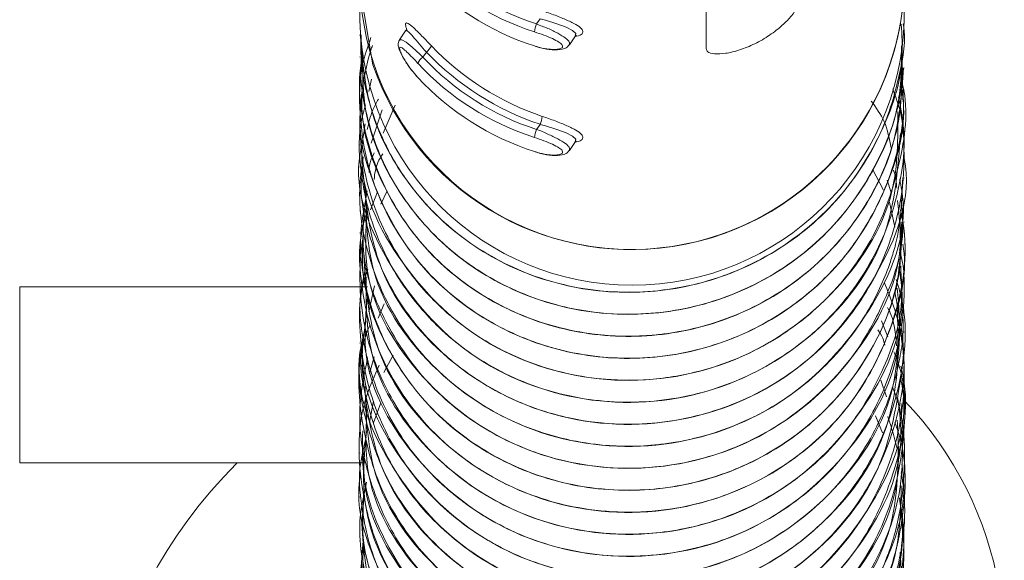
# Model space of a CAD drawing. Header units: millimetres. Extents: x -172 to 1038, y -1779 to -162.
# Tile 27 of 63: x 1010.54 to 1025.01, y -1461.45 to -1453.5. Entities that reach past the tile are written whole.
import ezdxf

# ---------------------------------------------------------------- set-up
doc = ezdxf.new("R2010")
doc.units = ezdxf.units.MM

msp = doc.modelspace()

# ---------------------------------------------------------------- linework, layer by layer
at = {"color": 7, "linetype": 'Continuous', "lineweight": 15}
for p, q in [((1015.537, -1452.98), (1015.537, -1453.498)), ((1023.537, -1453.498), (1023.537, -1452.98)), ((1020.627, -1453.927), (1020.627, -1453.074)), ((1018.185, -1453.484), (1018.133, -1453.559)), ((1023.537, -1453.562), (1023.537, -1453.56)), ((1015.537, -1453.722), (1015.537, -1453.724)), ((1016.209, -1453.663), (1016.12, -1453.794)), ((1018.617, -1453.867), (1018.706, -1453.737)), ((1023.537, -1453.886), (1023.537, -1453.883)), ((1015.537, -1454.045), (1015.537, -1454.048)), ((1016.514, -1453.974), (1016.463, -1454.049)), ((1023.537, -1454.209), (1023.537, -1454.207)), ((1015.537, -1454.369), (1015.537, -1454.371)), ((1015.666, -1454.553), (1015.709, -1454.375)), ((1023.537, -1454.533), (1023.537, -1454.53)), ((1015.537, -1454.692), (1015.537, -1454.695)), ((1015.878, -1455.166), (1016.057, -1454.757)), ((1015.705, -1455.312), (1015.862, -1454.824)), ((1023.537, -1454.856), (1023.537, -1454.854)), ((1015.537, -1455.016), (1015.537, -1455.018)), ((1018.185, -1455.037), (1018.133, -1455.112)), ((1023.537, -1455.18), (1023.537, -1455.177)), ((1015.537, -1455.339), (1015.537, -1455.342)), ((1018.617, -1455.42), (1018.706, -1455.289)), ((1018.706, -1455.289), (1018.716, -1455.278)), ((1023.537, -1455.504), (1023.537, -1455.501)), ((1015.537, -1455.663), (1015.537, -1455.665)), ((1023.07, -1455.694), (1023.235, -1456.004)), ((1023.286, -1455.858), (1023.345, -1456.039)), ((1023.537, -1455.827), (1023.537, -1455.824)), ((1015.537, -1455.986), (1015.537, -1455.989)), ((1015.695, -1456.294), (1015.796, -1456.028)), ((1015.843, -1456.209), (1015.94, -1456.015)), ((1023.32, -1456.183), (1023.398, -1456.55)), ((1023.537, -1456.151), (1023.537, -1456.148)), ((1015.537, -1456.31), (1015.537, -1456.312)), ((1023.537, -1456.474), (1023.537, -1456.472)), ((1015.537, -1456.633), (1015.537, -1456.636)), ((1023.537, -1456.798), (1023.537, -1456.795)), ((1015.537, -1456.957), (1015.537, -1456.96)), ((1023.537, -1457.121), (1023.537, -1457.119)), ((1015.537, -1457.28), (1015.537, -1457.283)), ((1015.668, -1457.795), (1015.753, -1457.411)), ((1015.65, -1457.428), (1010.537, -1457.428)), ((1010.537, -1460.016), (1010.537, -1457.428)), ((1023.537, -1457.445), (1023.537, -1457.442)), ((1015.537, -1457.604), (1015.537, -1457.607)), ((1015.805, -1457.889), (1015.893, -1457.675)), ((1023.537, -1457.768), (1023.537, -1457.766)), ((1015.537, -1457.927), (1015.537, -1457.93)), ((1023.204, -1457.928), (1023.297, -1458.161)), ((1023.537, -1458.092), (1023.537, -1458.089)), ((1015.537, -1458.251), (1015.537, -1458.253)), ((1023.537, -1458.415), (1023.537, -1458.413)), ((1015.676, -1458.7), (1015.747, -1458.455)), ((1015.887, -1458.684), (1016.028, -1458.429)), ((1015.537, -1458.574), (1015.537, -1458.577)), ((1023.192, -1458.797), (1023.275, -1459.044)), ((1023.537, -1458.739), (1023.537, -1458.736)), ((1015.537, -1458.898), (1015.537, -1458.901)), ((1015.676, -1459.417), (1015.739, -1459.108)), ((1015.739, -1459.426), (1015.846, -1459.131)), ((1023.537, -1459.062), (1023.537, -1459.06)), ((1015.537, -1459.221), (1015.537, -1459.224)), ((1023.116, -1459.323), (1023.217, -1459.574)), ((1023.537, -1459.386), (1023.537, -1459.383)), ((1015.537, -1459.545), (1015.537, -1459.548)), ((1023.537, -1459.709), (1023.537, -1459.707)), ((1015.537, -1459.869), (1015.537, -1459.871)), ((1015.608, -1460.016), (1010.537, -1460.016)), ((1023.537, -1460.033), (1023.537, -1460.03)), ((1015.537, -1460.192), (1015.537, -1460.195)), ((1023.537, -1460.356), (1023.537, -1460.354)), ((1015.537, -1460.516), (1015.537, -1460.518)), ((1023.537, -1460.68), (1023.537, -1460.677)), ((1015.537, -1460.839), (1015.537, -1460.842)), ((1023.537, -1461.003), (1023.537, -1461.001)), ((1015.537, -1461.163), (1015.537, -1461.165)), ((1023.537, -1461.327), (1023.537, -1461.324))]:
    msp.add_line(p, q, dxfattribs=at)
at = {"color": 7, "linetype": 'Continuous', "lineweight": 15, "flags": 128}
for points in [[(1015.537, -1452.98), (1015.537, -1453.023), (1015.728, -1454.16)], [(1018.702, -1453.735), (1018.709, -1453.701), (1018.663, -1453.657), (1018.569, -1453.61), (1018.432, -1453.56), (1018.264, -1453.507), (1018.185, -1453.484), (1018.185, -1453.484), (1018.185, -1453.484)], [(1018.702, -1455.288), (1018.709, -1455.254), (1018.663, -1455.21), (1018.569, -1455.163), (1018.432, -1455.113), (1018.264, -1455.06), (1018.185, -1455.037), (1018.185, -1455.037), (1018.185, -1455.037)]]:
    msp.add_lwpolyline(points, dxfattribs=at)
at = {"color": 8, "linetype": 'Continuous', "lineweight": 15, "flags": 128}
msp.add_lwpolyline([(1016.121, -1453.794), (1016.121, -1453.793), (1016.152, -1453.792), (1016.215, -1453.829), (1016.306, -1453.904), (1016.422, -1454.01), (1016.463, -1454.049), (1016.463, -1454.049), (1016.463, -1454.049)], dxfattribs=at)
at = {"color": 7, "linetype": 'Continuous', "lineweight": 15}
for centre, radius, start, end in [((1019.33, -1449.855), 4.014, 222.8825, 252.1832), ((1019.331, -1449.834), 3.913, 222.8813, 252.1842), ((1019.33, -1450.062), 4.014, 222.882, 252.1837), ((1019.537, -1452.877), 4.001, 181.4798, 358.5202), ((1019.526, -1452.864), 4.013, 198.8398, 358.3422), ((1019.537, -1453.401), 4.001, 181.3908, 358.6092), ((1018.705, -1453.777), 0.612, 159.1681, 170.5813), ((1016.373, -1453.785), 0.236, 306.6735, 335.3995), ((1019.494, -1451.114), 4.014, 223.611, 251.4545), ((1016.599, -1454.238), 0.233, 125.8371, 154.9981), ((1019.331, -1451.386), 3.913, 222.8812, 252.1835), ((1019.493, -1451.136), 4.114, 223.6115, 251.4537), ((1019.33, -1451.408), 4.014, 222.882, 252.1837), ((1019.329, -1451.615), 4.014, 222.8813, 252.1843), ((1017.638, -1454.82), 0.588, 338.3301, 350.2091), ((1018.705, -1455.33), 0.612, 159.165, 170.5807), ((1019.71, -1462.758), 5.298, 268.1229, 43.6467), ((1019.086, -1465.328), 7.545, 135.252, 201.1779)]:
    msp.add_arc(centre, radius, start, end, dxfattribs=at)
for points, knots in [([(1021.968, -1453.277), (1021.965, -1453.293), (1021.959, -1453.333), (1021.889, -1453.438), (1021.753, -1453.58), (1021.564, -1453.728), (1021.343, -1453.857), (1021.115, -1453.95), (1020.905, -1453.999), (1020.739, -1454.005), (1020.642, -1453.977), (1020.632, -1453.942), (1020.627, -1453.927)], [0, 0, 0, 0, 0.067545, 0.172847, 0.279379, 0.387319, 0.494683, 0.600405, 0.705953, 0.813029, 0.921027, 1, 1, 1, 1]), ([(1018.218, -1453.367), (1018.248, -1453.377), (1018.344, -1453.41), (1018.501, -1453.469), (1018.658, -1453.537), (1018.766, -1453.6), (1018.822, -1453.658), (1018.809, -1453.707), (1018.763, -1453.737), (1018.709, -1453.74), (1018.703, -1453.74)], [0, 0, 0, 0, 0.072453, 0.233043, 0.385661, 0.529627, 0.671322, 0.820233, 0.980256, 1, 1, 1, 1]), ([(1015.543, -1453.723), (1015.574, -1454.094), (1015.635, -1454.849), (1016.177, -1455.892), (1017.002, -1456.744), (1018.068, -1457.32), (1019.264, -1457.562), (1020.487, -1457.445), (1021.623, -1456.982), (1022.571, -1456.213), (1023.222, -1455.204), (1023.542, -1454.279), (1023.503, -1453.724), (1023.492, -1453.564)], [0, 0, 0, 0, 0.092889, 0.188817, 0.286323, 0.381658, 0.478754, 0.575621, 0.671104, 0.768652, 0.864303, 0.960957, 1, 1, 1, 1]), ([(1023.524, -1453.561), (1023.529, -1453.591), (1023.566, -1453.864), (1023.476, -1454.279), (1023.287, -1455.009), (1023.026, -1455.516), (1022.733, -1455.919), (1022.491, -1456.22), (1021.963, -1456.729), (1021.154, -1457.197), (1020.446, -1457.404), (1020.068, -1457.465), (1019.564, -1457.524), (1018.738, -1457.494), (1017.631, -1457.125), (1016.775, -1456.53), (1016.301, -1455.982), (1016.102, -1455.676), (1016.046, -1455.582), (1015.845, -1455.234), (1015.664, -1454.754), (1015.546, -1454.131), (1015.552, -1453.863), (1015.555, -1453.721)], [0, 0, 0, 0, 0.007365, 0.067173, 0.100939, 0.192209, 0.202698, 0.22178, 0.285632, 0.378439, 0.442388, 0.46079, 0.470112, 0.563613, 0.655553, 0.7478, 0.814362, 0.832856, 0.838393, 0.841455, 0.932794, 0.964517, 1, 1, 1, 1]), ([(1016.237, -1453.673), (1016.226, -1453.643), (1016.202, -1453.578), (1016.209, -1453.538), (1016.255, -1453.553), (1016.342, -1453.63), (1016.457, -1453.745), (1016.546, -1453.839), (1016.588, -1453.883)], [0, 0, 0, 0, 0.144843, 0.308391, 0.484107, 0.66468, 0.841508, 1, 1, 1, 1]), ([(1016.224, -1453.623), (1016.224, -1453.623), (1016.224, -1453.621), (1016.225, -1453.636), (1016.214, -1453.654), (1016.209, -1453.663)], [0, 0, 0, 0, 0.217055, 0.624919, 1, 1, 1, 1]), ([(1023.519, -1454.531), (1023.523, -1454.634), (1023.543, -1455.118), (1023.404, -1455.601), (1023.261, -1455.959), (1023.256, -1455.972), (1023.238, -1456.017), (1023.166, -1456.185), (1023.001, -1456.509), (1022.795, -1456.814), (1022.601, -1457.052), (1022.343, -1457.342), (1021.785, -1457.825), (1020.843, -1458.304), (1019.687, -1458.525), (1018.865, -1458.45), (1018.377, -1458.326), (1018.012, -1458.216), (1017.346, -1457.921), (1016.528, -1457.283), (1015.876, -1456.356), (1015.599, -1455.509), (1015.527, -1454.778), (1015.525, -1454.255), (1015.652, -1453.896), (1015.699, -1453.762)], [0, 0, 0, 0, 0.02342, 0.10963, 0.109956, 0.110591, 0.112786, 0.120874, 0.15184, 0.194487, 0.203286, 0.220697, 0.281261, 0.36677, 0.451923, 0.538561, 0.547163, 0.564206, 0.62352, 0.709482, 0.795856, 0.880419, 0.912193, 0.967106, 1, 1, 1, 1]), ([(1018.101, -1453.884), (1018.117, -1453.888), (1018.178, -1453.908), (1018.283, -1453.93), (1018.396, -1453.939), (1018.477, -1453.93), (1018.52, -1453.907), (1018.518, -1453.872), (1018.467, -1453.827), (1018.371, -1453.777), (1018.243, -1453.724), (1018.149, -1453.693), (1018.101, -1453.677)], [0, 0, 0, 0, 0.037286, 0.149819, 0.25627, 0.356414, 0.453439, 0.553219, 0.659993, 0.772417, 0.885924, 1, 1, 1, 1]), ([(1018.706, -1453.737), (1018.712, -1453.731), (1018.723, -1453.72), (1018.709, -1453.727), (1018.702, -1453.73)], [0, 0, 0, 0, 0.482846, 1, 1, 1, 1]), ([(1023.5, -1454.4), (1023.506, -1454.424), (1023.608, -1454.818), (1023.495, -1455.625), (1023.14, -1456.679), (1022.54, -1457.497), (1021.95, -1458.004), (1021.268, -1458.426), (1020.633, -1458.663), (1019.872, -1458.795), (1019.093, -1458.819), (1018.078, -1458.61), (1017.393, -1458.247), (1017.081, -1458.019), (1017.058, -1458.001), (1016.979, -1457.942), (1016.688, -1457.707), (1016.187, -1457.173), (1015.699, -1456.265), (1015.482, -1455.163), (1015.574, -1454.38), (1015.692, -1453.96), (1015.713, -1453.901), (1015.721, -1453.879)], [0, 0, 0, 0, 0.005243, 0.087723, 0.168767, 0.24405, 0.301212, 0.332994, 0.413606, 0.441842, 0.495865, 0.577218, 0.658564, 0.659216, 0.66047, 0.664786, 0.680649, 0.741187, 0.822637, 0.903728, 0.986243, 0.994705, 1, 1, 1, 1]), ([(1023.499, -1453.883), (1023.506, -1454.066), (1023.527, -1454.629), (1023.213, -1455.54), (1022.586, -1456.508), (1021.688, -1457.258), (1020.611, -1457.729), (1019.583, -1457.865), (1018.807, -1457.787), (1018.06, -1457.603), (1017.544, -1457.364), (1017.132, -1457.087), (1016.825, -1456.859), (1016.308, -1456.359), (1015.834, -1455.589), (1015.629, -1454.912), (1015.573, -1454.564), (1015.56, -1454.457), (1015.543, -1454.301), (1015.559, -1454.168), (1015.575, -1454.047)], [0, 0, 0, 0, 0.044611, 0.137206, 0.2289, 0.322458, 0.414172, 0.506741, 0.566754, 0.600355, 0.69166, 0.702217, 0.721327, 0.785113, 0.877963, 0.94252, 0.96078, 0.966393, 0.969662, 1, 1, 1, 1]), ([(1015.576, -1454.045), (1015.578, -1454.314), (1015.581, -1454.964), (1016.006, -1455.945), (1016.748, -1456.861), (1017.762, -1457.518), (1018.933, -1457.855), (1020.158, -1457.835), (1021.329, -1457.464), (1022.338, -1456.772), (1023.077, -1455.819), (1023.496, -1454.817), (1023.496, -1454.154), (1023.496, -1453.884)], [0, 0, 0, 0, 0.067125, 0.162462, 0.259963, 0.355841, 0.452215, 0.549576, 0.644817, 0.742135, 0.838609, 0.934394, 1, 1, 1, 1]), ([(1016.121, -1453.795), (1016.12, -1453.796), (1016.109, -1453.807), (1016.103, -1453.833), (1016.099, -1453.867), (1016.106, -1453.912), (1016.13, -1453.978), (1016.192, -1454.094), (1016.285, -1454.231), (1016.358, -1454.313), (1016.39, -1454.349)], [0, 0, 0, 0, 0.008211, 0.06299, 0.119441, 0.194858, 0.356498, 0.581638, 0.814065, 1, 1, 1, 1]), ([(1016.388, -1454.14), (1016.378, -1454.128), (1016.335, -1454.082), (1016.265, -1454.009), (1016.193, -1453.94), (1016.143, -1453.903), (1016.117, -1453.9), (1016.118, -1453.936), (1016.149, -1454.011), (1016.209, -1454.116), (1016.291, -1454.235), (1016.356, -1454.309), (1016.388, -1454.347)], [0, 0, 0, 0, 0.037275, 0.149822, 0.256283, 0.356416, 0.453437, 0.553205, 0.659988, 0.772418, 0.885914, 1, 1, 1, 1]), ([(1018.112, -1453.886), (1018.138, -1453.896), (1018.224, -1453.926), (1018.371, -1453.945), (1018.494, -1453.94), (1018.575, -1453.916), (1018.605, -1453.878), (1018.615, -1453.866)], [0, 0, 0, 0, 0.124135, 0.415942, 0.719747, 0.906312, 1, 1, 1, 1]), ([(1023.518, -1454.205), (1023.505, -1454.541), (1023.491, -1454.891), (1023.393, -1455.25), (1023.362, -1455.357), (1023.248, -1455.701), (1022.931, -1456.355), (1022.258, -1457.156), (1021.282, -1457.802), (1020.495, -1458.047), (1019.997, -1458.121), (1019.608, -1458.162), (1018.865, -1458.146), (1017.849, -1457.873), (1016.862, -1457.27), (1016.098, -1456.422), (1015.636, -1455.398), (1015.492, -1454.552), (1015.56, -1454.085), (1015.575, -1453.984)], [0, 0, 0, 0, 0.079145, 0.082364, 0.087841, 0.105565, 0.167999, 0.257922, 0.347319, 0.436709, 0.445843, 0.464014, 0.527371, 0.617084, 0.705906, 0.796541, 0.885401, 0.975069, 1, 1, 1, 1]), ([(1015.582, -1454.372), (1015.571, -1454.535), (1015.535, -1455.078), (1015.859, -1455.985), (1016.514, -1456.959), (1017.468, -1457.693), (1018.606, -1458.122), (1019.826, -1458.2), (1021.023, -1457.922), (1022.086, -1457.312), (1022.906, -1456.422), (1023.441, -1455.354), (1023.499, -1454.586), (1023.527, -1454.208)], [0, 0, 0, 0, 0.040938, 0.136228, 0.233413, 0.330155, 0.425732, 0.523281, 0.618825, 0.715608, 0.812765, 0.908067, 1, 1, 1, 1]), ([(1023.37, -1454.517), (1023.415, -1454.638), (1023.508, -1454.893), (1023.544, -1455.407), (1023.52, -1456.17), (1023.23, -1457.141), (1022.596, -1458.112), (1021.705, -1458.866), (1020.63, -1459.341), (1019.599, -1459.482), (1018.822, -1459.407), (1018.075, -1459.226), (1017.559, -1458.989), (1017.145, -1458.713), (1016.837, -1458.487), (1016.319, -1457.99), (1015.879, -1457.289), (1015.648, -1456.588), (1015.535, -1456.102), (1015.564, -1455.791), (1015.576, -1455.664)], [0, 0, 0, 0, 0.029016, 0.061015, 0.115516, 0.20114, 0.285858, 0.372331, 0.457138, 0.542658, 0.598846, 0.629199, 0.713597, 0.723591, 0.741328, 0.799951, 0.885807, 0.927863, 0.97057, 1, 1, 1, 1]), ([(1023.455, -1454.63), (1023.493, -1454.836), (1023.575, -1455.288), (1023.484, -1455.881), (1023.29, -1456.613), (1023.035, -1457.118), (1022.742, -1457.524), (1022.502, -1457.826), (1021.977, -1458.336), (1021.072, -1458.866), (1019.93, -1459.153), (1018.757, -1459.114), (1017.648, -1458.751), (1016.782, -1458.156), (1016.304, -1457.605), (1016.103, -1457.296), (1016.053, -1457.211), (1016.038, -1457.186), (1015.849, -1456.86), (1015.66, -1456.387), (1015.541, -1455.663), (1015.5, -1455.182), (1015.592, -1454.848), (1015.619, -1454.749)], [0, 0, 0, 0, 0.0465121, 0.1018294, 0.1319924, 0.2153587, 0.2251716, 0.2426738, 0.3006637, 0.3854632, 0.4689806, 0.554373, 0.6383904, 0.7225993, 0.7849983, 0.8014902, 0.8060464, 0.8074012, 0.8081407, 0.8915795, 0.9208899, 0.9767121, 1, 1, 1, 1]), ([(1015.561, -1454.697), (1015.553, -1454.755), (1015.495, -1455.191), (1015.74, -1456.015), (1016.299, -1457.038), (1017.188, -1457.845), (1018.284, -1458.362), (1019.493, -1458.538), (1020.708, -1458.355), (1021.815, -1457.831), (1022.719, -1457.011), (1023.306, -1455.968), (1023.57, -1455.1), (1023.515, -1454.62), (1023.506, -1454.536)], [0, 0, 0, 0, 0.01457, 0.110338, 0.206885, 0.304205, 0.399473, 0.49688, 0.593226, 0.689179, 0.786694, 0.882039, 0.979153, 1, 1, 1, 1]), ([(1015.646, -1455.115), (1015.667, -1455.016), (1015.7, -1454.859), (1015.779, -1454.718), (1015.808, -1454.667)], [0, 0, 0, 0, 0.631184, 1, 1, 1, 1]), ([(1023.052, -1454.694), (1023.123, -1454.791), (1023.275, -1454.999), (1023.319, -1455.25), (1023.343, -1455.384)], [0, 0, 0, 0, 0.4677419, 1, 1, 1, 1]), ([(1015.615, -1455.027), (1015.592, -1455.171), (1015.476, -1455.88), (1016.09, -1457.147), (1017.37, -1458.379), (1019.154, -1458.924), (1021.007, -1458.66), (1022.532, -1457.634), (1023.45, -1456.235), (1023.445, -1455.246), (1023.443, -1454.85)], [0, 0, 0, 0, 0.03659, 0.180238, 0.325895, 0.470152, 0.614595, 0.760093, 0.903788, 1, 1, 1, 1]), ([(1018.218, -1454.92), (1018.248, -1454.93), (1018.344, -1454.963), (1018.501, -1455.022), (1018.658, -1455.09), (1018.766, -1455.153), (1018.822, -1455.211), (1018.809, -1455.26), (1018.763, -1455.29), (1018.709, -1455.293), (1018.703, -1455.293)], [0, 0, 0, 0, 0.072454, 0.233048, 0.385675, 0.529646, 0.671339, 0.820251, 0.980257, 1, 1, 1, 1]), ([(1015.564, -1455.347), (1015.555, -1455.387), (1015.422, -1455.984), (1015.933, -1457.194), (1017.082, -1458.522), (1018.82, -1459.209), (1020.682, -1459.091), (1022.296, -1458.191), (1023.371, -1456.773), (1023.446, -1455.676), (1023.481, -1455.171)], [0, 0, 0, 0, 0.010326, 0.153998, 0.299939, 0.443682, 0.588975, 0.733597, 0.877678, 1, 1, 1, 1]), ([(1018.101, -1455.437), (1018.117, -1455.441), (1018.178, -1455.46), (1018.283, -1455.483), (1018.396, -1455.492), (1018.477, -1455.483), (1018.52, -1455.46), (1018.518, -1455.425), (1018.467, -1455.38), (1018.371, -1455.33), (1018.243, -1455.277), (1018.149, -1455.246), (1018.101, -1455.23)], [0, 0, 0, 0, 0.037286, 0.14983, 0.256282, 0.356427, 0.453454, 0.55321, 0.659989, 0.772414, 0.885918, 1, 1, 1, 1]), ([(1023.516, -1455.822), (1023.504, -1456.153), (1023.49, -1456.525), (1023.368, -1456.955), (1023.25, -1457.312), (1022.937, -1457.962), (1022.272, -1458.761), (1021.299, -1459.412), (1020.512, -1459.66), (1020.011, -1459.737), (1019.622, -1459.779), (1018.881, -1459.766), (1017.866, -1459.498), (1016.876, -1458.899), (1016.108, -1458.055), (1015.639, -1457.033), (1015.492, -1456.153), (1015.566, -1455.653), (1015.585, -1455.517)], [0, 0, 0, 0, 0.0771613, 0.0869696, 0.104968, 0.1654404, 0.2547074, 0.3435, 0.4322858, 0.4417716, 0.4599523, 0.5223075, 0.6114454, 0.699622, 0.7896334, 0.8779203, 0.9669295, 1, 1, 1, 1]), ([(1015.576, -1455.659), (1015.623, -1456.173), (1015.724, -1457.271), (1016.842, -1458.646), (1018.482, -1459.466), (1020.344, -1459.497), (1022.065, -1458.727), (1023.179, -1457.327), (1023.666, -1456.103), (1023.532, -1455.516), (1023.529, -1455.505)], [0, 0, 0, 0, 0.1282449, 0.2739966, 0.4175953, 0.5634338, 0.7073761, 0.8522058, 0.9972832, 1, 1, 1, 1]), ([(1015.671, -1455.747), (1015.673, -1455.697), (1015.676, -1455.595), (1015.724, -1455.505), (1015.749, -1455.458)], [0, 0, 0, 0, 0.4868335, 1, 1, 1, 1]), ([(1015.745, -1455.848), (1015.756, -1455.761), (1015.773, -1455.626), (1015.846, -1455.511), (1015.872, -1455.469)], [0, 0, 0, 0, 0.642036, 1, 1, 1, 1]), ([(1018.112, -1455.439), (1018.138, -1455.448), (1018.224, -1455.479), (1018.371, -1455.498), (1018.494, -1455.493), (1018.575, -1455.469), (1018.605, -1455.431), (1018.615, -1455.419)], [0, 0, 0, 0, 0.124134, 0.415934, 0.719763, 0.906284, 1, 1, 1, 1]), ([(1023.379, -1455.713), (1023.381, -1455.717), (1023.418, -1455.799), (1023.423, -1455.891), (1023.428, -1455.977)], [0, 0, 0, 0, 0.05365, 1, 1, 1, 1]), ([(1015.622, -1455.981), (1015.628, -1456.393), (1015.643, -1457.386), (1016.6, -1458.749), (1018.154, -1459.697), (1020.008, -1459.875), (1021.783, -1459.245), (1023.03, -1457.937), (1023.613, -1456.651), (1023.492, -1455.953), (1023.471, -1455.836)], [0, 0, 0, 0, 0.102526, 0.247635, 0.391479, 0.537409, 0.681054, 0.826698, 0.970961, 1, 1, 1, 1]), ([(1023.49, -1456.469), (1023.492, -1456.74), (1023.498, -1457.369), (1023.122, -1458.301), (1022.443, -1459.259), (1021.532, -1459.935), (1020.479, -1460.336), (1019.346, -1460.478), (1018.138, -1460.26), (1017.043, -1459.677), (1016.237, -1458.88), (1015.795, -1458.062), (1015.61, -1457.401), (1015.505, -1456.773), (1015.588, -1456.316), (1015.643, -1456.015)], [0, 0, 0, 0, 0.0624447, 0.1454391, 0.2272903, 0.3314602, 0.3986617, 0.4819885, 0.5878592, 0.6733381, 0.7645977, 0.8492166, 0.8902693, 0.9276642, 1, 1, 1, 1]), ([(1023.493, -1456.151), (1023.505, -1456.28), (1023.557, -1456.805), (1023.297, -1457.574), (1022.77, -1458.543), (1021.975, -1459.342), (1020.913, -1459.89), (1019.742, -1460.143), (1018.569, -1460.055), (1017.655, -1459.692), (1017.098, -1459.336), (1016.499, -1458.848), (1015.93, -1458.069), (1015.555, -1457.096), (1015.586, -1456.535), (1015.598, -1456.31)], [0, 0, 0, 0, 0.031602, 0.128739, 0.19061, 0.30069, 0.394237, 0.473387, 0.584737, 0.670574, 0.708479, 0.745528, 0.85971, 0.943763, 1, 1, 1, 1]), ([(1015.641, -1456.311), (1015.623, -1456.618), (1015.571, -1457.501), (1016.381, -1458.834), (1017.834, -1459.902), (1019.67, -1460.226), (1021.485, -1459.74), (1022.852, -1458.537), (1023.554, -1457.196), (1023.464, -1456.383), (1023.439, -1456.156)], [0, 0, 0, 0, 0.076679, 0.220959, 0.365393, 0.510912, 0.65461, 0.80058, 0.944354, 1, 1, 1, 1]), ([(1023.483, -1456.295), (1023.501, -1456.384), (1023.611, -1456.952), (1023.429, -1457.944), (1022.877, -1459.046), (1022.086, -1459.885), (1021.141, -1460.449), (1019.985, -1460.766), (1018.8, -1460.747), (1017.752, -1460.4), (1016.782, -1459.795), (1016.014, -1458.913), (1015.644, -1457.957), (1015.543, -1457.269), (1015.512, -1456.776), (1015.605, -1456.439), (1015.651, -1456.275)], [0, 0, 0, 0, 0.0200956, 0.128711, 0.2151789, 0.2914863, 0.3787637, 0.4522905, 0.5499899, 0.6320314, 0.6916767, 0.8021006, 0.8883236, 0.920742, 0.9613241, 1, 1, 1, 1]), ([(1015.583, -1456.636), (1015.575, -1456.838), (1015.551, -1457.42), (1015.91, -1458.356), (1016.598, -1459.309), (1017.575, -1460.016), (1018.726, -1460.41), (1019.949, -1460.452), (1021.137, -1460.14), (1022.181, -1459.499), (1022.972, -1458.585), (1023.462, -1457.54), (1023.496, -1456.81), (1023.512, -1456.472)], [0, 0, 0, 0, 0.050649, 0.145894, 0.243231, 0.339677, 0.435496, 0.533012, 0.62838, 0.725397, 0.822335, 0.917753, 1, 1, 1, 1]), ([(1023.485, -1457.119), (1023.497, -1457.316), (1023.527, -1457.824), (1023.236, -1458.706), (1022.657, -1459.674), (1021.73, -1460.471), (1020.688, -1460.934), (1019.516, -1461.12), (1018.353, -1460.971), (1017.237, -1460.459), (1016.429, -1459.751), (1015.823, -1458.823), (1015.548, -1457.916), (1015.528, -1457.156), (1015.563, -1456.797), (1015.59, -1456.665), (1015.591, -1456.658)], [0, 0, 0, 0, 0.045572, 0.117555, 0.211044, 0.303679, 0.39258, 0.467189, 0.570833, 0.654552, 0.746742, 0.817359, 0.914063, 0.967834, 0.998302, 1, 1, 1, 1]), ([(1015.594, -1456.951), (1015.626, -1457.433), (1015.697, -1458.499), (1016.764, -1459.873), (1018.376, -1460.734), (1020.243, -1460.811), (1021.775, -1460.163), (1022.795, -1459.179), (1023.345, -1458.12), (1023.583, -1457.284), (1023.524, -1456.845), (1023.518, -1456.8)], [0, 0, 0, 0, 0.11995, 0.265329, 0.408747, 0.554444, 0.698035, 0.795756, 0.891319, 0.988907, 1, 1, 1, 1]), ([(1023.468, -1456.881), (1023.492, -1456.972), (1023.532, -1457.127), (1023.538, -1457.403), (1023.532, -1457.835), (1023.409, -1458.558), (1023.105, -1459.271), (1022.695, -1459.866), (1022.177, -1460.438), (1021.365, -1460.996), (1020.226, -1461.375), (1019.049, -1461.425), (1018.079, -1461.174), (1017.488, -1460.877), (1017.212, -1460.701), (1017.073, -1460.601), (1017.003, -1460.548), (1016.968, -1460.52), (1016.951, -1460.507), (1016.944, -1460.502), (1016.942, -1460.5), (1016.941, -1460.499), (1016.94, -1460.498), (1016.94, -1460.498), (1016.94, -1460.498), (1016.94, -1460.498), (1016.94, -1460.498), (1016.94, -1460.498), (1016.939, -1460.497), (1016.936, -1460.495), (1016.928, -1460.488), (1016.902, -1460.468), (1016.809, -1460.389), (1016.524, -1460.131), (1016.064, -1459.569), (1015.72, -1458.841), (1015.575, -1458.174), (1015.509, -1457.66), (1015.583, -1457.317), (1015.622, -1457.133)], [0, 0, 0, 0, 0.020958, 0.035896, 0.061863, 0.118282, 0.19953, 0.233416, 0.2791, 0.37065, 0.447435, 0.540557, 0.62558, 0.666325, 0.68773, 0.698952, 0.704692, 0.707594, 0.709053, 0.709419, 0.709602, 0.709693, 0.70974, 0.709762, 0.709773, 0.709777, 0.709778, 0.709779, 0.709817, 0.710092, 0.710566, 0.712108, 0.717568, 0.73799, 0.799137, 0.881414, 0.919801, 0.956699, 1, 1, 1, 1]), ([(1023.514, -1457.766), (1023.52, -1457.905), (1023.53, -1458.156), (1023.475, -1458.466), (1023.402, -1458.795), (1023.222, -1459.357), (1022.766, -1460.171), (1021.929, -1460.981), (1020.926, -1461.502), (1019.76, -1461.76), (1018.582, -1461.676), (1017.433, -1461.224), (1016.541, -1460.532), (1015.894, -1459.617), (1015.603, -1458.772), (1015.53, -1458.04), (1015.522, -1457.555), (1015.621, -1457.26), (1015.652, -1457.167)], [0, 0, 0, 0, 0.0319, 0.0576, 0.072046, 0.109021, 0.192623, 0.282256, 0.36912, 0.443568, 0.547982, 0.629256, 0.72084, 0.8032, 0.887491, 0.92703, 0.977166, 1, 1, 1, 1]), ([(1015.631, -1457.277), (1015.628, -1457.656), (1015.619, -1458.615), (1016.529, -1459.97), (1018.052, -1460.957), (1019.902, -1461.181), (1021.69, -1460.596), (1022.977, -1459.32), (1023.595, -1458.015), (1023.482, -1457.281), (1023.458, -1457.13)], [0, 0, 0, 0, 0.0944293, 0.2392469, 0.3832401, 0.5290937, 0.6727186, 0.8185181, 0.9625916, 1, 1, 1, 1]), ([(1023.245, -1457.365), (1023.338, -1457.593), (1023.452, -1457.874), (1023.51, -1458.267), (1023.551, -1458.681), (1023.52, -1459.34), (1023.262, -1460.297), (1022.672, -1461.272), (1021.757, -1462.067), (1020.681, -1462.561), (1019.471, -1462.745), (1018.312, -1462.567), (1017.26, -1462.083), (1016.444, -1461.393), (1015.811, -1460.435), (1015.521, -1459.356), (1015.491, -1458.479), (1015.654, -1458.057), (1015.682, -1457.986)], [0, 0, 0, 0, 0.049963, 0.061656, 0.081343, 0.13518, 0.196029, 0.282704, 0.363181, 0.437424, 0.517827, 0.60501, 0.669491, 0.750865, 0.821533, 0.905268, 0.984037, 1, 1, 1, 1]), ([(1023.421, -1457.319), (1023.457, -1457.442), (1023.603, -1457.945), (1023.505, -1458.849), (1023.206, -1459.719), (1022.833, -1460.329), (1022.351, -1460.926), (1021.564, -1461.542), (1020.362, -1462.009), (1019.119, -1462.084), (1017.986, -1461.798), (1017.034, -1461.281), (1016.254, -1460.521), (1015.797, -1459.693), (1015.618, -1459.033), (1015.529, -1458.607), (1015.564, -1458.357), (1015.579, -1458.254)], [0, 0, 0, 0, 0.029352, 0.11993, 0.20236, 0.239417, 0.282545, 0.3768, 0.461292, 0.569541, 0.650374, 0.72293, 0.814547, 0.898722, 0.940539, 0.975724, 1, 1, 1, 1]), ([(1023.397, -1457.49), (1023.466, -1457.843), (1023.618, -1458.621), (1023.368, -1459.684), (1022.864, -1460.667), (1022.136, -1461.471), (1021.15, -1462.062), (1019.98, -1462.388), (1018.822, -1462.364), (1017.669, -1461.992), (1016.661, -1461.323), (1015.965, -1460.408), (1015.596, -1459.385), (1015.466, -1458.628), (1015.585, -1458.157), (1015.611, -1458.055)], [0, 0, 0, 0, 0.0778967, 0.1717312, 0.2310929, 0.31752, 0.4017365, 0.4741388, 0.5745856, 0.6440884, 0.7331021, 0.8341502, 0.8915816, 0.9764298, 1, 1, 1, 1]), ([(1015.641, -1457.608), (1015.619, -1457.881), (1015.55, -1458.728), (1016.316, -1460.05), (1017.736, -1461.154), (1019.563, -1461.524), (1021.388, -1461.083), (1022.79, -1459.915), (1023.534, -1458.559), (1023.458, -1457.709), (1023.434, -1457.447)], [0, 0, 0, 0, 0.0684461, 0.21253, 0.357219, 0.5025064, 0.6462918, 0.7922592, 0.9359517, 1, 1, 1, 1]), ([(1015.623, -1457.938), (1015.598, -1458.104), (1015.488, -1458.837), (1016.127, -1460.115), (1017.433, -1461.326), (1019.226, -1461.84), (1021.074, -1461.546), (1022.58, -1460.494), (1023.465, -1459.101), (1023.446, -1458.136), (1023.438, -1457.763)], [0, 0, 0, 0, 0.0421714, 0.1858592, 0.3313901, 0.4758017, 0.6200937, 0.7657272, 0.9093848, 1, 1, 1, 1]), ([(1023.292, -1457.729), (1023.299, -1457.743), (1023.393, -1457.914), (1023.41, -1458.112), (1023.425, -1458.294)], [0, 0, 0, 0, 0.080459, 1, 1, 1, 1]), ([(1015.577, -1458.26), (1015.564, -1458.322), (1015.433, -1458.943), (1015.964, -1460.165), (1017.142, -1461.474), (1018.89, -1462.131), (1020.751, -1461.982), (1022.347, -1461.055), (1023.388, -1459.64), (1023.445, -1458.565), (1023.471, -1458.083)], [0, 0, 0, 0, 0.015875, 0.159514, 0.305437, 0.449259, 0.59438, 0.739194, 0.883164, 1, 1, 1, 1]), ([(1023.147, -1458.058), (1023.175, -1458.098), (1023.224, -1458.168), (1023.243, -1458.251), (1023.251, -1458.286)], [0, 0, 0, 0, 0.569452, 1, 1, 1, 1]), ([(1015.564, -1458.572), (1015.621, -1459.107), (1015.742, -1460.226), (1016.897, -1461.602), (1018.55, -1462.394), (1020.422, -1462.393), (1022.095, -1461.597), (1023.303, -1460.176), (1023.454, -1458.998), (1023.529, -1458.414)], [0, 0, 0, 0, 0.133695, 0.27952, 0.42311, 0.568866, 0.712914, 0.857549, 1, 1, 1, 1]), ([(1023.385, -1458.38), (1023.402, -1458.421), (1023.554, -1458.785), (1023.567, -1459.638), (1023.349, -1460.771), (1022.709, -1461.873), (1021.967, -1462.547), (1021.298, -1462.919), (1020.662, -1463.186), (1019.744, -1463.375), (1018.579, -1463.284), (1017.489, -1462.873), (1016.578, -1462.188), (1015.914, -1461.268), (1015.558, -1460.352), (1015.573, -1459.757), (1015.578, -1459.544)], [0, 0, 0, 0, 0.009839, 0.08868, 0.186667, 0.268351, 0.370422, 0.405217, 0.437831, 0.522769, 0.609087, 0.693044, 0.779559, 0.86246, 0.950893, 1, 1, 1, 1]), ([(1023.489, -1458.591), (1023.502, -1458.647), (1023.616, -1459.147), (1023.464, -1460.024), (1023.007, -1461.113), (1022.266, -1462.008), (1021.307, -1462.639), (1020.198, -1462.993), (1019.054, -1463.042), (1017.919, -1462.752), (1016.899, -1462.158), (1016.123, -1461.317), (1015.646, -1460.281), (1015.473, -1459.315), (1015.601, -1458.708), (1015.651, -1458.465)], [0, 0, 0, 0, 0.012898, 0.113498, 0.188766, 0.273894, 0.364023, 0.435132, 0.524382, 0.608631, 0.687619, 0.781971, 0.859418, 0.943911, 1, 1, 1, 1]), ([(1023.491, -1459.141), (1023.514, -1459.594), (1023.555, -1460.403), (1023.131, -1461.532), (1022.472, -1462.452), (1021.549, -1463.163), (1020.454, -1463.592), (1019.296, -1463.701), (1018.142, -1463.486), (1017.105, -1462.959), (1016.269, -1462.159), (1015.758, -1461.247), (1015.506, -1460.193), (1015.5, -1459.28), (1015.752, -1458.729), (1015.822, -1458.578)], [0, 0, 0, 0, 0.0949779, 0.1694829, 0.249128, 0.3298669, 0.4080523, 0.4893898, 0.5668247, 0.6489105, 0.7296671, 0.8096046, 0.8698919, 0.9641911, 1, 1, 1, 1]), ([(1015.614, -1458.892), (1015.628, -1459.326), (1015.659, -1460.342), (1016.65, -1461.709), (1018.222, -1462.631), (1020.08, -1462.777), (1021.844, -1462.117), (1023.064, -1460.789), (1023.625, -1459.515), (1023.499, -1458.841), (1023.481, -1458.747)], [0, 0, 0, 0, 0.107971, 0.253258, 0.397021, 0.542973, 0.686653, 0.832164, 0.976573, 1, 1, 1, 1]), ([(1023.361, -1458.894), (1023.365, -1458.905), (1023.539, -1459.296), (1023.569, -1460.012), (1023.48, -1460.759), (1023.377, -1461.132), (1023.334, -1461.264), (1023.312, -1461.324), (1023.303, -1461.351), (1023.27, -1461.438), (1023.153, -1461.727), (1022.819, -1462.334), (1022.144, -1463.077), (1021.139, -1463.69), (1020.002, -1464), (1019.026, -1463.98), (1018.287, -1463.811), (1017.57, -1463.541), (1016.753, -1463.003), (1016.022, -1462.12), (1015.685, -1461.318), (1015.556, -1460.636), (1015.5, -1460.149), (1015.592, -1459.791), (1015.631, -1459.639)], [0, 0, 0, 0, 0.002446, 0.091375, 0.146959, 0.164119, 0.174162, 0.176516, 0.177903, 0.18014, 0.196426, 0.244431, 0.327229, 0.40569, 0.488927, 0.570767, 0.607358, 0.648377, 0.732556, 0.812874, 0.89385, 0.91927, 0.965803, 1, 1, 1, 1]), ([(1015.639, -1459.221), (1015.625, -1459.55), (1015.586, -1460.457), (1016.425, -1461.798), (1017.901, -1462.841), (1019.741, -1463.134), (1021.549, -1462.617), (1022.892, -1461.391), (1023.567, -1460.061), (1023.469, -1459.272), (1023.443, -1459.069)], [0, 0, 0, 0, 0.0821974, 0.2266267, 0.3709069, 0.5165542, 0.6602117, 0.8061536, 0.9500027, 1, 1, 1, 1]), ([(1023.401, -1459.422), (1023.423, -1459.484), (1023.581, -1459.93), (1023.556, -1460.791), (1023.268, -1461.921), (1022.647, -1462.909), (1021.728, -1463.71), (1020.892, -1464.08), (1020.37, -1464.205), (1020.249, -1464.227), (1020.216, -1464.234), (1020.21, -1464.234), (1020.209, -1464.235), (1020.209, -1464.235), (1020.209, -1464.235), (1020.209, -1464.235), (1020.208, -1464.235), (1020.208, -1464.235), (1020.204, -1464.235), (1020.163, -1464.244), (1020.051, -1464.26), (1019.434, -1464.338), (1018.468, -1464.245), (1017.559, -1463.845), (1016.975, -1463.453), (1016.402, -1462.947), (1015.863, -1462.125), (1015.54, -1461.227), (1015.58, -1460.702), (1015.594, -1460.517)], [0, 0, 0, 0, 0.014831, 0.107145, 0.188802, 0.278567, 0.365404, 0.458276, 0.478331, 0.484524, 0.485674, 0.485806, 0.485871, 0.485872, 0.485873, 0.485877, 0.485881, 0.485928, 0.486045, 0.486827, 0.495021, 0.51131, 0.625122, 0.704707, 0.732189, 0.784416, 0.877828, 0.956981, 1, 1, 1, 1]), ([(1015.636, -1459.553), (1015.61, -1459.775), (1015.52, -1460.568), (1016.224, -1461.871), (1017.591, -1463.027), (1019.403, -1463.465), (1021.241, -1463.093), (1022.694, -1461.979), (1023.502, -1460.604), (1023.451, -1459.699), (1023.433, -1459.385)], [0, 0, 0, 0, 0.056043, 0.199896, 0.345022, 0.489876, 0.633859, 0.779731, 0.923364, 1, 1, 1, 1]), ([(1023.294, -1459.335), (1023.296, -1459.341), (1023.356, -1459.495), (1023.395, -1459.655), (1023.433, -1459.809)], [0, 0, 0, 0, 0.039512, 1, 1, 1, 1]), ([(1015.593, -1459.869), (1015.588, -1460.134), (1015.574, -1460.828), (1016.126, -1462.027), (1017.301, -1463.189), (1019.065, -1463.768), (1020.923, -1463.544), (1022.472, -1462.55), (1023.43, -1461.144), (1023.444, -1460.126), (1023.45, -1459.701)], [0, 0, 0, 0, 0.066361, 0.17413, 0.319769, 0.463723, 0.608234, 0.753398, 0.897025, 1, 1, 1, 1]), ([(1015.544, -1460.196), (1015.542, -1460.21), (1015.465, -1460.646), (1015.742, -1461.535), (1016.388, -1462.673), (1017.451, -1463.525), (1018.741, -1463.988), (1020.122, -1464.004), (1021.439, -1463.573), (1022.542, -1462.741), (1023.262, -1461.602), (1023.584, -1460.639), (1023.513, -1460.116), (1023.502, -1460.037)], [0, 0, 0, 0, 0.0035396, 0.1114574, 0.2202539, 0.3292528, 0.4369865, 0.5465987, 0.6539189, 0.7635559, 0.8712245, 0.9802997, 1, 1, 1, 1]), ([(1023.494, -1460.159), (1023.505, -1460.228), (1023.589, -1460.756), (1023.475, -1461.631), (1023.012, -1462.713), (1022.323, -1463.565), (1021.386, -1464.218), (1020.551, -1464.508), (1019.811, -1464.623), (1019.034, -1464.637), (1018.033, -1464.416), (1016.965, -1463.834), (1016.149, -1462.982), (1015.666, -1461.943), (1015.473, -1461.038), (1015.592, -1460.494), (1015.635, -1460.297)], [0, 0, 0, 0, 0.015626, 0.12015, 0.191919, 0.277891, 0.359923, 0.441208, 0.469545, 0.524323, 0.611335, 0.692518, 0.792963, 0.872184, 0.953971, 1, 1, 1, 1]), ([(1015.595, -1460.519), (1015.583, -1460.718), (1015.542, -1461.345), (1015.968, -1462.37), (1016.8, -1463.399), (1017.978, -1464.097), (1019.326, -1464.374), (1020.7, -1464.198), (1021.945, -1463.587), (1022.894, -1462.61), (1023.465, -1461.477), (1023.485, -1460.694), (1023.493, -1460.353)], [0, 0, 0, 0, 0.049978, 0.157283, 0.266924, 0.374496, 0.483636, 0.592202, 0.700294, 0.809705, 0.917079, 1, 1, 1, 1]), ([(1023.468, -1460.527), (1023.5, -1460.764), (1023.583, -1461.366), (1023.384, -1462.17), (1023.092, -1462.823), (1022.834, -1463.233), (1022.498, -1463.659), (1021.901, -1464.22), (1021.144, -1464.635), (1020.445, -1464.841), (1019.675, -1464.979), (1018.668, -1464.932), (1017.523, -1464.505), (1016.568, -1463.808), (1015.91, -1462.877), (1015.558, -1461.94), (1015.58, -1461.386), (1015.589, -1461.162)], [0, 0, 0, 0, 0.05598, 0.142195, 0.189702, 0.223885, 0.254998, 0.316146, 0.412856, 0.45054, 0.483535, 0.59292, 0.677267, 0.764818, 0.866671, 0.946095, 1, 1, 1, 1]), ([(1023.486, -1460.704), (1023.486, -1460.705), (1023.527, -1460.841), (1023.538, -1461.264), (1023.516, -1462.078), (1023.243, -1462.876), (1022.889, -1463.477), (1022.433, -1464.083), (1021.661, -1464.729), (1020.507, -1465.196), (1019.298, -1465.328), (1018.147, -1465.104), (1017.072, -1464.552), (1016.248, -1463.766), (1015.723, -1462.739), (1015.49, -1461.967), (1015.553, -1461.542), (1015.561, -1461.489)], [0, 0, 0, 0, 0.000101, 0.033147, 0.097043, 0.189842, 0.224489, 0.258362, 0.364569, 0.450056, 0.538849, 0.637713, 0.713457, 0.815872, 0.89748, 0.987259, 1, 1, 1, 1]), ([(1015.561, -1460.839), (1015.586, -1461.222), (1015.64, -1462.038), (1016.277, -1463.167), (1017.27, -1464.067), (1018.54, -1464.594), (1019.916, -1464.678), (1021.253, -1464.312), (1022.396, -1463.535), (1023.181, -1462.433), (1023.557, -1461.421), (1023.499, -1460.83), (1023.485, -1460.683)], [0, 0, 0, 0, 0.09573, 0.203948, 0.313306, 0.420727, 0.530411, 0.637793, 0.747212, 0.855312, 0.963886, 1, 1, 1, 1]), ([(1015.587, -1461.168), (1015.573, -1461.302), (1015.513, -1461.862), (1015.878, -1462.841), (1016.648, -1463.911), (1017.789, -1464.665), (1019.12, -1465.009), (1020.5, -1464.899), (1021.774, -1464.35), (1022.775, -1463.422), (1023.426, -1462.256), (1023.487, -1461.408), (1023.516, -1461.001)], [0, 0, 0, 0, 0.033707, 0.14106, 0.250535, 0.358528, 0.467219, 0.576282, 0.683937, 0.793562, 0.900869, 1, 1, 1, 1]), ([(1015.583, -1461.485), (1015.589, -1461.805), (1015.603, -1462.556), (1016.16, -1463.653), (1017.099, -1464.6), (1018.34, -1465.189), (1019.708, -1465.341), (1021.062, -1465.041), (1022.244, -1464.321), (1023.09, -1463.259), (1023.527, -1462.201), (1023.49, -1461.543), (1023.478, -1461.327)], [0, 0, 0, 0, 0.0798566, 0.1875795, 0.2971621, 0.4044599, 0.5140789, 0.6217113, 0.730777, 0.8394403, 0.9474371, 1, 1, 1, 1])]:
    msp.add_open_spline(points, degree=3, knots=knots, dxfattribs=at)
at = {"color": 8, "linetype": 'Continuous', "lineweight": 15}
for points, knots in [([(1016.514, -1453.974), (1016.514, -1453.974), (1016.476, -1453.935), (1016.41, -1453.849), (1016.314, -1453.742), (1016.248, -1453.672), (1016.214, -1453.647), (1016.213, -1453.663), (1016.213, -1453.665)], [0, 0, 0, 0, 0.000086, 0.22298, 0.470958, 0.721274, 0.96102, 1, 1, 1, 1]), ([(1018.133, -1453.559), (1018.133, -1453.559), (1018.186, -1453.586), (1018.302, -1453.623), (1018.451, -1453.699), (1018.563, -1453.767), (1018.626, -1453.827), (1018.619, -1453.854), (1018.616, -1453.867)], [0, 0, 0, 0, 0.000077, 0.205496, 0.411077, 0.617287, 0.815968, 1, 1, 1, 1]), ([(1018.133, -1455.112), (1018.133, -1455.112), (1018.191, -1455.127), (1018.3, -1455.182), (1018.452, -1455.25), (1018.563, -1455.32), (1018.626, -1455.38), (1018.619, -1455.407), (1018.616, -1455.42)], [0, 0, 0, 0, 0.000071, 0.2055, 0.411094, 0.617304, 0.815962, 1, 1, 1, 1])]:
    msp.add_open_spline(points, degree=3, knots=knots, dxfattribs=at)

doc.saveas('drawing.dxf')
